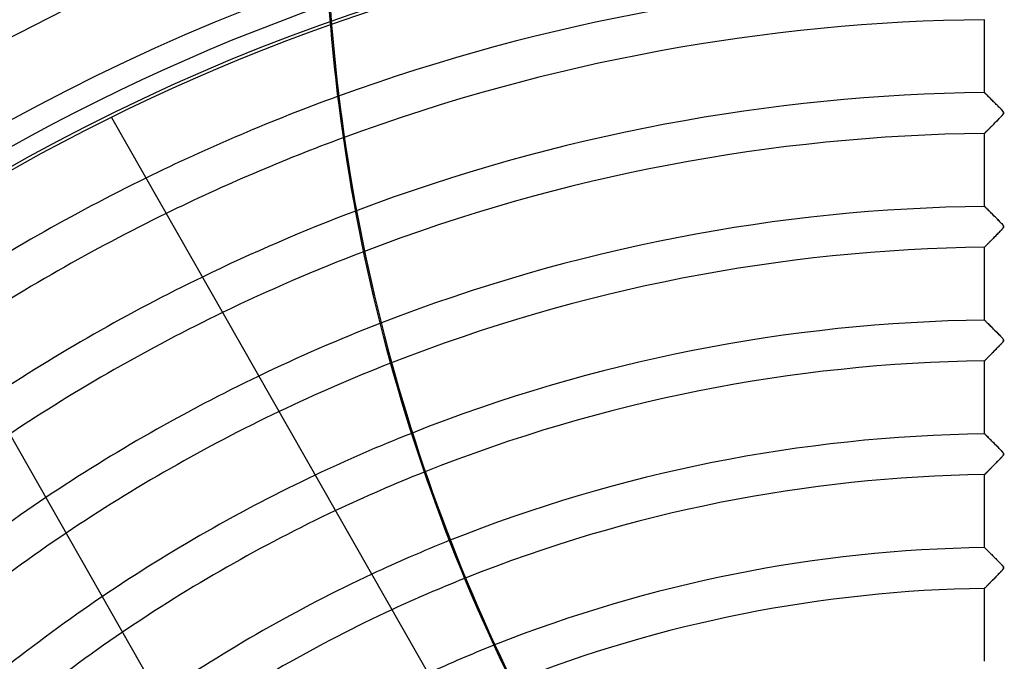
# Model space of a CAD drawing. Header units: millimetres. Extents: x -635 to 635, y -635 to 635.
# Tile 25 of 53: x -241 to 0, y 311 to 468. Entities that reach past the tile are written whole.
import ezdxf

# ---------------------------------------------------------------- set-up
doc = ezdxf.new("R2010")
doc.units = ezdxf.units.MM
doc.layers.add('HIDDEN', color=7, linetype='Continuous')
doc.layers.add('THICK', color=7, linetype='Continuous')

msp = doc.modelspace()

# ---------------------------------------------------------------- linework, layer by layer
at = {"layer": 'HIDDEN'}
for p, q in [((-5, 450.16), (-5, 468.01)), ((-5, 450.16), (-4.99, 450.15)), ((-4.99, 450.15), (-5, 450.16)), ((-4.99, 450.15), (-4.94, 450.11)), ((-4.95, 450.12), (-4.99, 450.15)), ((-4.9, 450.06), (-4.95, 450.12)), ((-4.94, 450.11), (-4.87, 450.04)), ((-4.82, 449.98), (-4.9, 450.06)), ((-4.87, 450.04), (-4.78, 449.94)), ((-4.72, 449.89), (-4.82, 449.98)), ((-4.78, 449.94), (-4.65, 449.82)), ((-4.61, 449.77), (-4.72, 449.89)), ((-4.65, 449.82), (-4.51, 449.68)), ((-4.48, 449.65), (-4.61, 449.77)), ((-4.51, 449.68), (-4.34, 449.51)), ((-4.34, 449.51), (-4.48, 449.65)), ((-4.34, 449.51), (-4.16, 449.33)), ((-4.19, 449.35), (-4.34, 449.51)), ((-4.02, 449.19), (-4.19, 449.35)), ((-4.16, 449.33), (-3.96, 449.13)), ((-3.85, 449.02), (-4.02, 449.19)), ((-3.96, 449.13), (-3.74, 448.91)), ((-3.66, 448.83), (-3.85, 449.02)), ((-3.74, 448.91), (-3.51, 448.68)), ((-3.47, 448.64), (-3.66, 448.83)), ((-3.51, 448.68), (-3.27, 448.44)), ((-3.26, 448.43), (-3.47, 448.64)), ((-3.27, 448.44), (-3.02, 448.19)), ((-3.05, 448.22), (-3.26, 448.43)), ((-2.82, 448), (-3.05, 448.22)), ((-3.02, 448.19), (-2.76, 447.93)), ((-2.59, 447.76), (-2.82, 448)), ((-2.76, 447.93), (-2.5, 447.67)), ((-2.35, 447.52), (-2.59, 447.76)), ((-2.5, 447.67), (-2.23, 447.4)), ((-2.12, 447.29), (-2.35, 447.52)), ((-2.23, 447.4), (-1.97, 447.14)), ((-1.89, 447.06), (-2.12, 447.29)), ((-1.97, 447.14), (-1.7, 446.87)), ((-1.67, 446.84), (-1.89, 447.06)), ((-1.7, 446.87), (-1.44, 446.6)), ((-1.47, 446.63), (-1.67, 446.84)), ((-1.28, 446.44), (-1.47, 446.63)), ((-1.44, 446.6), (-1.18, 446.34)), ((-1.11, 446.26), (-1.28, 446.44)), ((-1.18, 446.34), (-0.94, 446.09)), ((-0.95, 446.1), (-1.11, 446.26)), ((-0.81, 445.95), (-0.95, 446.1)), ((-0.94, 446.09), (-0.74, 445.86)), ((-218.74, 444.04), (-218.74, 444.04)), ((-1.66, 443.57), (-1.83, 443.39)), ((-1.77, 443.45), (-1.59, 443.63)), ((-1.5, 443.73), (-1.66, 443.57)), ((-1.59, 443.63), (-1.42, 443.82)), ((-1.34, 443.89), (-1.5, 443.73)), ((-1.42, 443.82), (-1.24, 444)), ((-1.2, 444.04), (-1.34, 443.89)), ((-1.24, 444), (-1.08, 444.17)), ((-1.06, 444.19), (-1.2, 444.04)), ((-1.08, 444.17), (-0.93, 444.33)), ((-0.94, 444.32), (-1.06, 444.19)), ((-0.82, 444.44), (-0.94, 444.32)), ((-0.93, 444.33), (-0.79, 444.48)), ((-0.72, 444.55), (-0.82, 444.44)), ((-0.69, 445.81), (-0.81, 445.95)), ((-0.79, 444.48), (-0.67, 444.61)), ((-0.74, 445.86), (-0.57, 445.67)), ((-0.64, 444.65), (-0.72, 444.55)), ((-0.58, 445.68), (-0.69, 445.81)), ((-0.67, 444.61), (-0.56, 444.74)), ((-0.56, 444.74), (-0.64, 444.65)), ((-0.48, 445.57), (-0.58, 445.68)), ((-0.57, 445.67), (-0.45, 445.52)), ((-0.56, 444.74), (-0.47, 444.85)), ((-0.48, 444.83), (-0.56, 444.74)), ((-0.41, 445.46), (-0.48, 445.57)), ((-0.42, 444.92), (-0.48, 444.83)), ((-0.47, 444.85), (-0.41, 444.94)), ((-0.45, 445.52), (-0.38, 445.42)), ((-0.37, 445), (-0.42, 444.92)), ((-0.36, 445.38), (-0.41, 445.46)), ((-0.41, 444.94), (-0.36, 445.02)), ((-0.38, 445.42), (-0.35, 445.34)), ((-0.34, 445.08), (-0.37, 445)), ((-0.33, 445.3), (-0.36, 445.38)), ((-0.36, 445.02), (-0.33, 445.09)), ((-0.35, 445.34), (-0.32, 445.27)), ((-0.32, 445.14), (-0.34, 445.08)), ((-0.32, 445.23), (-0.33, 445.3)), ((-0.33, 445.09), (-0.32, 445.16)), ((-0.32, 445.27), (-0.32, 445.21)), ((-0.32, 445.16), (-0.32, 445.23)), ((-0.32, 445.21), (-0.32, 445.14)), ((-4.06, 441.13), (-4.18, 441.01)), ((-4.13, 441.07), (-4, 441.19)), ((-3.93, 441.26), (-4.06, 441.13)), ((-4, 441.19), (-3.87, 441.33)), ((-3.8, 441.4), (-3.93, 441.26)), ((-3.87, 441.33), (-3.73, 441.47)), ((-3.66, 441.54), (-3.8, 441.4)), ((-3.73, 441.47), (-3.59, 441.61)), ((-3.52, 441.68), (-3.66, 441.54)), ((-3.59, 441.61), (-3.44, 441.76)), ((-3.37, 441.83), (-3.52, 441.68)), ((-3.44, 441.76), (-3.29, 441.92)), ((-3.21, 441.99), (-3.37, 441.83)), ((-3.29, 441.92), (-3.13, 442.07)), ((-3.05, 442.15), (-3.21, 441.99)), ((-3.13, 442.07), (-2.97, 442.24)), ((-2.89, 442.32), (-3.05, 442.15)), ((-2.97, 442.24), (-2.81, 442.4)), ((-2.72, 442.49), (-2.89, 442.32)), ((-2.81, 442.4), (-2.64, 442.57)), ((-2.55, 442.67), (-2.72, 442.49)), ((-2.64, 442.57), (-2.47, 442.74)), ((-2.37, 442.85), (-2.55, 442.67)), ((-2.47, 442.74), (-2.3, 442.91)), ((-2.19, 443.03), (-2.37, 442.85)), ((-2.3, 442.91), (-2.13, 443.09)), ((-2.01, 443.21), (-2.19, 443.03)), ((-2.13, 443.09), (-1.95, 443.27)), ((-1.83, 443.39), (-2.01, 443.21)), ((-1.95, 443.27), (-1.77, 443.45)), ((-4.99, 440.19), (-5, 440.18)), ((-5, 440.18), (-4.99, 440.19)), ((-5, 422.34), (-5, 440.18)), ((-4.97, 440.21), (-4.99, 440.19)), ((-4.99, 440.19), (-4.98, 440.2)), ((-4.98, 440.2), (-4.95, 440.23)), ((-4.94, 440.24), (-4.97, 440.21)), ((-4.95, 440.23), (-4.91, 440.27)), ((-4.9, 440.29), (-4.94, 440.24)), ((-4.91, 440.27), (-4.86, 440.32)), ((-4.84, 440.34), (-4.9, 440.29)), ((-4.86, 440.32), (-4.8, 440.38)), ((-4.77, 440.41), (-4.84, 440.34)), ((-4.8, 440.38), (-4.73, 440.45)), ((-4.7, 440.49), (-4.77, 440.41)), ((-4.73, 440.45), (-4.65, 440.54)), ((-4.61, 440.58), (-4.7, 440.49)), ((-4.65, 440.54), (-4.56, 440.63)), ((-4.51, 440.67), (-4.61, 440.58)), ((-4.56, 440.63), (-4.46, 440.72)), ((-4.41, 440.78), (-4.51, 440.67)), ((-4.46, 440.72), (-4.36, 440.83)), ((-4.3, 440.89), (-4.41, 440.78)), ((-4.36, 440.83), (-4.25, 440.95)), ((-4.18, 441.01), (-4.3, 440.89)), ((-4.25, 440.95), (-4.13, 441.07)), ((-5, 422.34), (-4.99, 422.32)), ((-4.99, 422.33), (-5, 422.34)), ((-4.96, 422.3), (-4.99, 422.33)), ((-4.99, 422.32), (-4.95, 422.29)), ((-4.92, 422.26), (-4.96, 422.3)), ((-4.95, 422.29), (-4.89, 422.23)), ((-4.86, 422.2), (-4.92, 422.26)), ((-4.89, 422.23), (-4.81, 422.15)), ((-4.78, 422.12), (-4.86, 422.2)), ((-4.81, 422.15), (-4.71, 422.05)), ((-4.69, 422.03), (-4.78, 422.12)), ((-4.71, 422.05), (-4.58, 421.92)), ((-4.59, 421.93), (-4.69, 422.03)), ((-4.48, 421.82), (-4.59, 421.93)), ((-4.58, 421.92), (-4.44, 421.78)), ((-4.35, 421.69), (-4.48, 421.82)), ((-4.44, 421.78), (-4.27, 421.62)), ((-4.21, 421.56), (-4.35, 421.69)), ((-4.27, 421.62), (-4.1, 421.44)), ((-4.06, 421.41), (-4.21, 421.56)), ((-4.1, 421.44), (-3.9, 421.25)), ((-3.9, 421.25), (-4.06, 421.41)), ((-3.9, 421.25), (-3.69, 421.04)), ((-3.73, 421.08), (-3.9, 421.25)), ((-3.55, 420.9), (-3.73, 421.08)), ((-3.69, 421.04), (-3.47, 420.82)), ((-3.37, 420.71), (-3.55, 420.9)), ((-3.47, 420.82), (-3.24, 420.59)), ((-3.17, 420.52), (-3.37, 420.71)), ((-3.24, 420.59), (-3.01, 420.35)), ((-2.97, 420.32), (-3.17, 420.52)), ((-3.01, 420.35), (-2.76, 420.11)), ((-2.76, 420.11), (-2.97, 420.32)), ((-2.76, 420.11), (-2.51, 419.86)), ((-2.54, 419.89), (-2.76, 420.11)), ((-2.32, 419.67), (-2.54, 419.89)), ((-2.51, 419.86), (-2.26, 419.6)), ((-2.09, 419.44), (-2.32, 419.67)), ((-2.26, 419.6), (-2, 419.35)), ((-1.86, 419.21), (-2.09, 419.44)), ((-2, 419.35), (-1.75, 419.09)), ((-1.64, 418.99), (-1.86, 419.21)), ((-1.75, 419.09), (-1.5, 418.83)), ((-1.44, 418.77), (-1.64, 418.99)), ((-1.5, 418.83), (-1.25, 418.58)), ((-1.24, 418.58), (-1.44, 418.77)), ((-1.25, 418.58), (-1.01, 418.33)), ((-1.07, 418.39), (-1.24, 418.58)), ((-0.91, 418.22), (-1.07, 418.39)), ((-1.01, 418.33), (-0.8, 418.11)), ((-0.77, 418.07), (-0.91, 418.22)), ((-0.8, 418.11), (-0.62, 417.91)), ((-0.65, 417.94), (-0.77, 418.07)), ((-0.55, 417.83), (-0.65, 417.94)), ((-0.62, 417.91), (-0.49, 417.75)), ((-0.47, 417.73), (-0.55, 417.83)), ((-0.45, 417.06), (-0.52, 416.97)), ((-0.49, 417.75), (-0.41, 417.63)), ((-0.49, 417), (-0.42, 417.09)), ((-0.41, 417.64), (-0.47, 417.73)), ((-0.39, 417.14), (-0.45, 417.06)), ((-0.42, 417.09), (-0.37, 417.17)), ((-0.37, 417.56), (-0.41, 417.64)), ((-0.41, 417.63), (-0.36, 417.55)), ((-0.35, 417.22), (-0.39, 417.14)), ((-0.34, 417.49), (-0.37, 417.56)), ((-0.37, 417.17), (-0.34, 417.24)), ((-0.36, 417.55), (-0.33, 417.48)), ((-0.33, 417.29), (-0.35, 417.22)), ((-0.32, 417.43), (-0.34, 417.49)), ((-0.34, 417.24), (-0.32, 417.3)), ((-0.33, 417.48), (-0.32, 417.41)), ((-0.32, 417.35), (-0.33, 417.29)), ((-0.32, 417.37), (-0.32, 417.43)), ((-0.32, 417.41), (-0.32, 417.35)), ((-0.32, 417.3), (-0.32, 417.37)), ((-2.9, 414.49), (-2.72, 414.67)), ((-2.69, 414.69), (-2.87, 414.51)), ((-2.72, 414.67), (-2.53, 414.86)), ((-2.51, 414.87), (-2.69, 414.69)), ((-2.53, 414.86), (-2.34, 415.05)), ((-2.33, 415.06), (-2.51, 414.87)), ((-2.34, 415.05), (-2.15, 415.24)), ((-2.14, 415.25), (-2.33, 415.06)), ((-2.15, 415.24), (-1.96, 415.44)), ((-1.96, 415.44), (-2.14, 415.25)), ((-1.96, 415.44), (-1.76, 415.64)), ((-1.78, 415.62), (-1.96, 415.44)), ((-1.6, 415.8), (-1.78, 415.62)), ((-1.76, 415.64), (-1.56, 415.84)), ((-1.44, 415.97), (-1.6, 415.8)), ((-1.56, 415.84), (-1.36, 416.04)), ((-1.28, 416.13), (-1.44, 415.97)), ((-1.36, 416.04), (-1.18, 416.24)), ((-1.14, 416.28), (-1.28, 416.13)), ((-1.18, 416.24), (-1, 416.42)), ((-1, 416.42), (-1.14, 416.28)), ((-1, 416.42), (-0.84, 416.59)), ((-0.88, 416.55), (-1, 416.42)), ((-0.77, 416.67), (-0.88, 416.55)), ((-0.84, 416.59), (-0.7, 416.75)), ((-0.68, 416.77), (-0.77, 416.67)), ((-0.7, 416.75), (-0.59, 416.88)), ((-0.59, 416.87), (-0.68, 416.77)), ((-0.59, 416.88), (-0.49, 417)), ((-0.52, 416.97), (-0.59, 416.87)), ((-4.99, 412.36), (-5, 412.35)), ((-5, 412.35), (-4.99, 412.36)), ((-5, 394.51), (-5, 412.35)), ((-4.97, 412.39), (-4.99, 412.36)), ((-4.99, 412.36), (-4.98, 412.38)), ((-4.98, 412.38), (-4.94, 412.41)), ((-4.93, 412.42), (-4.97, 412.39)), ((-4.94, 412.41), (-4.9, 412.45)), ((-4.88, 412.48), (-4.93, 412.42)), ((-4.9, 412.45), (-4.85, 412.51)), ((-4.82, 412.54), (-4.88, 412.48)), ((-4.85, 412.51), (-4.78, 412.58)), ((-4.74, 412.62), (-4.82, 412.54)), ((-4.78, 412.58), (-4.7, 412.66)), ((-4.65, 412.71), (-4.74, 412.62)), ((-4.7, 412.66), (-4.61, 412.75)), ((-4.56, 412.8), (-4.65, 412.71)), ((-4.61, 412.75), (-4.51, 412.85)), ((-4.45, 412.91), (-4.56, 412.8)), ((-4.51, 412.85), (-4.4, 412.96)), ((-4.34, 413.03), (-4.45, 412.91)), ((-4.4, 412.96), (-4.28, 413.08)), ((-4.22, 413.15), (-4.34, 413.03)), ((-4.28, 413.08), (-4.16, 413.21)), ((-4.09, 413.28), (-4.22, 413.15)), ((-4.16, 413.21), (-4.02, 413.35)), ((-3.96, 413.41), (-4.09, 413.28)), ((-4.02, 413.35), (-3.88, 413.49)), ((-3.82, 413.55), (-3.96, 413.41)), ((-3.88, 413.49), (-3.73, 413.64)), ((-3.67, 413.7), (-3.82, 413.55)), ((-3.73, 413.64), (-3.57, 413.8)), ((-3.52, 413.85), (-3.67, 413.7)), ((-3.57, 413.8), (-3.41, 413.96)), ((-3.37, 414.01), (-3.52, 413.85)), ((-3.41, 413.96), (-3.24, 414.13)), ((-3.21, 414.17), (-3.37, 414.01)), ((-3.24, 414.13), (-3.07, 414.31)), ((-3.04, 414.34), (-3.21, 414.17)), ((-3.07, 414.31), (-2.9, 414.49)), ((-2.87, 414.51), (-3.04, 414.34)), ((-5, 394.51), (-4.99, 394.49)), ((-4.99, 394.5), (-5, 394.51)), ((-4.95, 394.46), (-4.99, 394.5)), ((-4.99, 394.49), (-4.94, 394.45)), ((-4.9, 394.41), (-4.95, 394.46)), ((-4.94, 394.45), (-4.87, 394.38)), ((-4.82, 394.33), (-4.9, 394.41)), ((-4.87, 394.38), (-4.77, 394.28)), ((-4.72, 394.23), (-4.82, 394.33)), ((-4.77, 394.28), (-4.65, 394.16)), ((-4.61, 394.12), (-4.72, 394.23)), ((-4.65, 394.16), (-4.5, 394.02)), ((-4.48, 393.99), (-4.61, 394.12)), ((-4.5, 394.02), (-4.34, 393.85)), ((-4.33, 393.85), (-4.48, 393.99)), ((-4.34, 393.85), (-4.15, 393.67)), ((-4.18, 393.69), (-4.33, 393.85)), ((-4.01, 393.53), (-4.18, 393.69)), ((-4.15, 393.67), (-3.95, 393.47)), ((-3.83, 393.35), (-4.01, 393.53)), ((-3.95, 393.47), (-3.74, 393.26)), ((-3.64, 393.16), (-3.83, 393.35)), ((-3.74, 393.26), (-3.51, 393.03)), ((-3.44, 392.96), (-3.64, 393.16)), ((-3.51, 393.03), (-3.27, 392.79)), ((-3.23, 392.75), (-3.44, 392.96)), ((-3.27, 392.79), (-3.03, 392.55)), ((-3, 392.53), (-3.23, 392.75)), ((-3.03, 392.55), (-2.77, 392.3)), ((-2.77, 392.29), (-3, 392.53)), ((-2.77, 392.3), (-2.52, 392.04)), ((-2.53, 392.05), (-2.77, 392.29)), ((-2.28, 391.81), (-2.53, 392.05)), ((-2.52, 392.04), (-2.26, 391.78)), ((-2.04, 391.56), (-2.28, 391.81)), ((-2.26, 391.78), (-2, 391.52)), ((-1.81, 391.33), (-2.04, 391.56)), ((-2, 391.52), (-1.75, 391.26)), ((-1.59, 391.11), (-1.81, 391.33)), ((-1.75, 391.26), (-1.49, 391.01)), ((-1.39, 390.9), (-1.59, 391.11)), ((-1.49, 391.01), (-1.25, 390.75)), ((-1.2, 390.71), (-1.39, 390.9)), ((-1.25, 390.75), (-1.01, 390.51)), ((-1.04, 390.54), (-1.2, 390.71)), ((-0.89, 390.38), (-1.04, 390.54)), ((-1.64, 387.94), (-1.47, 388.11)), ((-1.37, 388.21), (-1.53, 388.05)), ((-1.47, 388.11), (-1.31, 388.28)), ((-1.22, 388.37), (-1.37, 388.21)), ((-1.31, 388.28), (-1.15, 388.45)), ((-1.08, 388.52), (-1.22, 388.37)), ((-1.15, 388.45), (-0.99, 388.62)), ((-0.95, 388.65), (-1.08, 388.52)), ((-1.01, 390.51), (-0.8, 390.28)), ((-0.99, 388.62), (-0.83, 388.79)), ((-0.83, 388.78), (-0.95, 388.65)), ((-0.76, 390.24), (-0.89, 390.38)), ((-0.83, 388.79), (-0.68, 388.95)), ((-0.73, 388.89), (-0.83, 388.78)), ((-0.8, 390.28), (-0.63, 390.09)), ((-0.64, 390.11), (-0.76, 390.24)), ((-0.64, 388.99), (-0.73, 388.89)), ((-0.68, 388.95), (-0.55, 389.1)), ((-0.54, 389.99), (-0.64, 390.11)), ((-0.56, 389.09), (-0.64, 388.99)), ((-0.63, 390.09), (-0.49, 389.93)), ((-0.48, 389.18), (-0.56, 389.09)), ((-0.55, 389.1), (-0.45, 389.23)), ((-0.46, 389.88), (-0.54, 389.99)), ((-0.49, 389.93), (-0.41, 389.81)), ((-0.42, 389.27), (-0.48, 389.18)), ((-0.39, 389.78), (-0.46, 389.88)), ((-0.45, 389.23), (-0.38, 389.34)), ((-0.37, 389.36), (-0.42, 389.27)), ((-0.41, 389.81), (-0.36, 389.72)), ((-0.35, 389.69), (-0.39, 389.78)), ((-0.38, 389.34), (-0.34, 389.43)), ((-0.34, 389.43), (-0.37, 389.36)), ((-0.36, 389.72), (-0.33, 389.64)), ((-0.32, 389.6), (-0.35, 389.69)), ((-0.34, 389.43), (-0.32, 389.52)), ((-0.32, 389.5), (-0.34, 389.43)), ((-0.33, 389.64), (-0.32, 389.57)), ((-0.32, 389.52), (-0.32, 389.6)), ((-0.32, 389.57), (-0.32, 389.5)), ((-3.83, 385.71), (-3.97, 385.58)), ((-3.87, 385.68), (-3.74, 385.81)), ((-3.7, 385.85), (-3.83, 385.71)), ((-3.74, 385.81), (-3.61, 385.94)), ((-3.56, 385.99), (-3.7, 385.85)), ((-3.61, 385.94), (-3.47, 386.08)), ((-3.41, 386.14), (-3.56, 385.99)), ((-3.47, 386.08), (-3.33, 386.22)), ((-3.25, 386.3), (-3.41, 386.14)), ((-3.33, 386.22), (-3.19, 386.36)), ((-3.1, 386.46), (-3.25, 386.3)), ((-3.19, 386.36), (-3.05, 386.51)), ((-2.93, 386.62), (-3.1, 386.46)), ((-3.05, 386.51), (-2.9, 386.66)), ((-2.77, 386.79), (-2.93, 386.62)), ((-2.9, 386.66), (-2.75, 386.81)), ((-2.59, 386.97), (-2.77, 386.79)), ((-2.75, 386.81), (-2.59, 386.97)), ((-2.42, 387.15), (-2.59, 386.97)), ((-2.59, 386.97), (-2.44, 387.12)), ((-2.44, 387.12), (-2.28, 387.28)), ((-2.24, 387.33), (-2.42, 387.15)), ((-2.28, 387.28), (-2.12, 387.45)), ((-2.05, 387.52), (-2.24, 387.33)), ((-2.12, 387.45), (-1.96, 387.61)), ((-1.87, 387.7), (-2.05, 387.52)), ((-1.96, 387.61), (-1.8, 387.77)), ((-1.7, 387.88), (-1.87, 387.7)), ((-1.8, 387.77), (-1.64, 387.94)), ((-1.53, 388.05), (-1.7, 387.88)), ((-4.99, 384.53), (-5, 384.53)), ((-5, 366.68), (-5, 384.53)), ((-5, 384.53), (-4.99, 384.53)), ((-4.97, 384.55), (-4.99, 384.53)), ((-4.99, 384.53), (-4.98, 384.55)), ((-4.98, 384.55), (-4.95, 384.57)), ((-4.94, 384.58), (-4.97, 384.55)), ((-4.95, 384.57), (-4.92, 384.61)), ((-4.9, 384.63), (-4.94, 384.58)), ((-4.92, 384.61), (-4.88, 384.65)), ((-4.85, 384.68), (-4.9, 384.63)), ((-4.88, 384.65), (-4.82, 384.71)), ((-4.78, 384.75), (-4.85, 384.68)), ((-4.82, 384.71), (-4.76, 384.77)), ((-4.71, 384.82), (-4.78, 384.75)), ((-4.76, 384.77), (-4.69, 384.85)), ((-4.63, 384.91), (-4.71, 384.82)), ((-4.69, 384.85), (-4.61, 384.93)), ((-4.53, 385), (-4.63, 384.91)), ((-4.61, 384.93), (-4.52, 385.01)), ((-4.43, 385.1), (-4.53, 385)), ((-4.52, 385.01), (-4.43, 385.11)), ((-4.32, 385.21), (-4.43, 385.1)), ((-4.43, 385.11), (-4.33, 385.21)), ((-4.33, 385.21), (-4.22, 385.32)), ((-4.21, 385.33), (-4.32, 385.21)), ((-4.22, 385.32), (-4.11, 385.43)), ((-4.09, 385.45), (-4.21, 385.33)), ((-4.11, 385.43), (-3.99, 385.55)), ((-3.97, 385.58), (-4.09, 385.45)), ((-3.99, 385.55), (-3.87, 385.68)), ((-5, 366.68), (-4.98, 366.67)), ((-4.99, 366.67), (-5, 366.68)), ((-4.94, 366.63), (-4.99, 366.67)), ((-4.98, 366.67), (-4.94, 366.62)), ((-4.88, 366.56), (-4.94, 366.63)), ((-4.94, 366.62), (-4.86, 366.55)), ((-4.79, 366.47), (-4.88, 366.56)), ((-4.86, 366.55), (-4.76, 366.44)), ((-4.67, 366.36), (-4.79, 366.47)), ((-4.76, 366.44), (-4.63, 366.32)), ((-4.54, 366.22), (-4.67, 366.36)), ((-4.63, 366.32), (-4.48, 366.17)), ((-4.39, 366.07), (-4.54, 366.22)), ((-4.48, 366.17), (-4.31, 365.99)), ((-4.22, 365.91), (-4.39, 366.07)), ((-4.31, 365.99), (-4.12, 365.81)), ((-4.04, 365.73), (-4.22, 365.91)), ((-4.12, 365.81), (-3.91, 365.6)), ((-3.84, 365.53), (-4.04, 365.73)), ((-3.91, 365.6), (-3.69, 365.38)), ((-3.63, 365.33), (-3.84, 365.53)), ((-3.69, 365.38), (-3.45, 365.15)), ((-3.41, 365.11), (-3.63, 365.33)), ((-3.45, 365.15), (-3.21, 364.91)), ((-3.18, 364.87), (-3.41, 365.11)), ((-3.21, 364.91), (-2.96, 364.65)), ((-2.93, 364.63), (-3.18, 364.87)), ((-2.96, 364.65), (-2.7, 364.4)), ((-2.67, 364.37), (-2.93, 364.63)), ((-2.7, 364.4), (-2.44, 364.14)), ((-2.4, 364.1), (-2.67, 364.37)), ((-2.44, 364.14), (-2.18, 363.88)), ((-2.13, 363.82), (-2.4, 364.1)), ((-2.18, 363.88), (-1.92, 363.61)), ((-1.87, 363.56), (-2.13, 363.82)), ((-1.92, 363.61), (-1.66, 363.35)), ((-1.62, 363.31), (-1.87, 363.56)), ((-1.66, 363.35), (-1.41, 363.1)), ((-1.39, 363.07), (-1.62, 363.31)), ((-1.41, 363.1), (-1.17, 362.84)), ((-1.18, 362.86), (-1.39, 363.07)), ((-0.99, 362.66), (-1.18, 362.86)), ((-1.17, 362.84), (-0.94, 362.61)), ((-0.82, 362.48), (-0.99, 362.66)), ((-0.94, 362.61), (-0.74, 362.39)), ((-0.67, 362.32), (-0.82, 362.48)), ((-0.74, 362.39), (-0.57, 362.2)), ((-0.55, 362.17), (-0.67, 362.32)), ((-0.57, 362.2), (-0.46, 362.06)), ((-0.45, 362.04), (-0.55, 362.17)), ((-0.46, 362.06), (-0.39, 361.95)), ((-0.38, 361.93), (-0.45, 362.04)), ((-0.39, 361.95), (-0.35, 361.87)), ((-0.39, 361.49), (-0.34, 361.59)), ((-0.34, 361.84), (-0.38, 361.93)), ((-0.35, 361.87), (-0.32, 361.79)), ((-0.32, 361.65), (-0.35, 361.58)), ((-0.32, 361.75), (-0.34, 361.84)), ((-0.34, 361.59), (-0.32, 361.67)), ((-0.32, 361.79), (-0.32, 361.72)), ((-0.32, 361.67), (-0.32, 361.75)), ((-0.32, 361.72), (-0.32, 361.65)), ((-2.49, 359.25), (-2.66, 359.08)), ((-2.66, 359.08), (-2.5, 359.24)), ((-2.5, 359.24), (-2.34, 359.4)), ((-2.31, 359.43), (-2.49, 359.25)), ((-2.34, 359.4), (-2.18, 359.56)), ((-2.13, 359.62), (-2.31, 359.43)), ((-2.18, 359.56), (-2.02, 359.73)), ((-1.95, 359.8), (-2.13, 359.62)), ((-2.02, 359.73), (-1.85, 359.9)), ((-1.77, 359.98), (-1.95, 359.8)), ((-1.85, 359.9), (-1.69, 360.06)), ((-1.6, 360.15), (-1.77, 359.98)), ((-1.69, 360.06), (-1.52, 360.23)), ((-1.44, 360.32), (-1.6, 360.15)), ((-1.52, 360.23), (-1.36, 360.4)), ((-1.28, 360.48), (-1.44, 360.32)), ((-1.36, 360.4), (-1.19, 360.58)), ((-1.14, 360.63), (-1.28, 360.48)), ((-1.19, 360.58), (-1.03, 360.75)), ((-1.01, 360.77), (-1.14, 360.63)), ((-1.03, 360.75), (-0.86, 360.92)), ((-0.88, 360.9), (-1.01, 360.77)), ((-0.77, 361.02), (-0.88, 360.9)), ((-0.86, 360.92), (-0.71, 361.09)), ((-0.68, 361.12), (-0.77, 361.02)), ((-0.71, 361.09), (-0.58, 361.24)), ((-0.59, 361.22), (-0.68, 361.12)), ((-0.51, 361.32), (-0.59, 361.22)), ((-0.58, 361.24), (-0.47, 361.37)), ((-0.44, 361.41), (-0.51, 361.32)), ((-0.47, 361.37), (-0.39, 361.49)), ((-0.39, 361.5), (-0.44, 361.41)), ((-0.35, 361.58), (-0.39, 361.5)), ((-4.91, 356.8), (-4.95, 356.75)), ((-4.95, 356.75), (-4.91, 356.79)), ((-4.85, 356.85), (-4.91, 356.8)), ((-4.91, 356.79), (-4.87, 356.83)), ((-4.87, 356.83), (-4.81, 356.89)), ((-4.79, 356.91), (-4.85, 356.85)), ((-4.81, 356.89), (-4.74, 356.96)), ((-4.72, 356.98), (-4.79, 356.91)), ((-4.74, 356.96), (-4.67, 357.04)), ((-4.64, 357.07), (-4.72, 356.98)), ((-4.67, 357.04), (-4.59, 357.12)), ((-4.55, 357.16), (-4.64, 357.07)), ((-4.59, 357.12), (-4.49, 357.21)), ((-4.45, 357.26), (-4.55, 357.16)), ((-4.49, 357.21), (-4.4, 357.31)), ((-4.35, 357.36), (-4.45, 357.26)), ((-4.4, 357.31), (-4.29, 357.42)), ((-4.24, 357.47), (-4.35, 357.36)), ((-4.29, 357.42), (-4.18, 357.53)), ((-4.12, 357.59), (-4.24, 357.47)), ((-4.18, 357.53), (-4.06, 357.65)), ((-4, 357.72), (-4.12, 357.59)), ((-4.06, 357.65), (-3.94, 357.78)), ((-3.87, 357.85), (-4, 357.72)), ((-3.94, 357.78), (-3.81, 357.91)), ((-3.74, 357.98), (-3.87, 357.85)), ((-3.81, 357.91), (-3.68, 358.04)), ((-3.6, 358.12), (-3.74, 357.98)), ((-3.68, 358.04), (-3.54, 358.18)), ((-3.45, 358.27), (-3.6, 358.12)), ((-3.54, 358.18), (-3.4, 358.32)), ((-3.31, 358.42), (-3.45, 358.27)), ((-3.4, 358.32), (-3.26, 358.46)), ((-3.15, 358.58), (-3.31, 358.42)), ((-3.26, 358.46), (-3.11, 358.61)), ((-2.99, 358.74), (-3.15, 358.58)), ((-3.11, 358.61), (-2.96, 358.77)), ((-2.83, 358.9), (-2.99, 358.74)), ((-2.96, 358.77), (-2.81, 358.92)), ((-2.66, 359.08), (-2.83, 358.9)), ((-2.81, 358.92), (-2.66, 359.08)), ((-4.99, 356.71), (-5, 356.7)), ((-5, 356.7), (-4.99, 356.71)), ((-5, 338.85), (-5, 356.7)), ((-4.98, 356.72), (-4.99, 356.71)), ((-4.99, 356.71), (-4.98, 356.72)), ((-4.95, 356.75), (-4.98, 356.72)), ((-4.98, 356.72), (-4.95, 356.75)), ((-5, 338.85), (-4.99, 338.84)), ((-4.99, 338.84), (-5, 338.85)), ((-4.99, 338.84), (-4.96, 338.81)), ((-4.96, 338.81), (-4.99, 338.84)), ((-4.96, 338.81), (-4.91, 338.77)), ((-4.91, 338.77), (-4.96, 338.81)), ((-4.91, 338.77), (-4.84, 338.7)), ((-4.85, 338.7), (-4.91, 338.77)), ((-4.76, 338.62), (-4.85, 338.7)), ((-4.84, 338.7), (-4.76, 338.62)), ((-4.76, 338.62), (-4.66, 338.52)), ((-4.66, 338.52), (-4.76, 338.62)), ((-4.66, 338.52), (-4.55, 338.4)), ((-4.55, 338.41), (-4.66, 338.52)), ((-4.42, 338.28), (-4.55, 338.41)), ((-4.55, 338.4), (-4.42, 338.28)), ((-4.42, 338.28), (-4.28, 338.14)), ((-4.28, 338.14), (-4.42, 338.28)), ((-4.28, 338.14), (-4.13, 337.99)), ((-4.12, 337.98), (-4.28, 338.14)), ((-4.13, 337.99), (-3.97, 337.83)), ((-3.95, 337.82), (-4.12, 337.98)), ((-3.97, 337.83), (-3.8, 337.67)), ((-3.77, 337.64), (-3.95, 337.82)), ((-3.8, 337.67), (-3.62, 337.49)), ((-3.58, 337.45), (-3.77, 337.64)), ((-3.62, 337.49), (-3.44, 337.31)), ((-3.37, 337.24), (-3.58, 337.45)), ((-3.44, 337.31), (-3.25, 337.12)), ((-3.16, 337.02), (-3.37, 337.24)), ((-3.25, 337.12), (-3.06, 336.93)), ((-2.93, 336.8), (-3.16, 337.02)), ((-3.06, 336.93), (-2.86, 336.73)), ((-2.7, 336.57), (-2.93, 336.8)), ((-2.86, 336.73), (-2.67, 336.54)), ((-2.47, 336.34), (-2.7, 336.57)), ((-2.67, 336.54), (-2.47, 336.34)), ((-2.47, 336.34), (-2.27, 336.14)), ((-2.24, 336.11), (-2.47, 336.34)), ((-2.27, 336.14), (-2.07, 335.94)), ((-2.02, 335.89), (-2.24, 336.11)), ((-2.07, 335.94), (-1.87, 335.74)), ((-1.81, 335.68), (-2.02, 335.89)), ((-1.87, 335.74), (-1.68, 335.54)), ((-1.6, 335.47), (-1.81, 335.68)), ((-1.68, 335.54), (-1.49, 335.35)), ((-1.41, 335.27), (-1.6, 335.47)), ((-1.49, 335.35), (-1.3, 335.16)), ((-1.23, 335.09), (-1.41, 335.27)), ((-1.3, 335.16), (-1.12, 334.97)), ((-1.07, 334.92), (-1.23, 335.09)), ((-1.2, 332.74), (-1.36, 332.57)), ((-1.36, 332.57), (-1.2, 332.74)), ((-1.2, 332.74), (-1.03, 332.92)), ((-1.05, 332.89), (-1.2, 332.74)), ((-1.12, 334.97), (-0.95, 334.79)), ((-0.92, 334.76), (-1.07, 334.92)), ((-0.92, 333.04), (-1.05, 332.89)), ((-1.03, 332.92), (-0.87, 333.09)), ((-0.95, 334.79), (-0.79, 334.63)), ((-0.78, 334.62), (-0.92, 334.76)), ((-0.79, 333.17), (-0.92, 333.04)), ((-0.87, 333.09), (-0.72, 333.25)), ((-0.79, 334.63), (-0.66, 334.48)), ((-0.69, 333.29), (-0.79, 333.17)), ((-0.66, 334.48), (-0.78, 334.62)), ((-0.72, 333.25), (-0.59, 333.4)), ((-0.59, 333.4), (-0.69, 333.29)), ((-0.66, 334.48), (-0.55, 334.35)), ((-0.55, 334.35), (-0.66, 334.48)), ((-0.59, 333.4), (-0.49, 333.53)), ((-0.51, 333.5), (-0.59, 333.4)), ((-0.55, 334.35), (-0.46, 334.23)), ((-0.46, 334.24), (-0.55, 334.35)), ((-0.43, 333.6), (-0.51, 333.5)), ((-0.49, 333.53), (-0.41, 333.64)), ((-0.39, 334.14), (-0.46, 334.24)), ((-0.46, 334.23), (-0.39, 334.12)), ((-0.37, 333.7), (-0.43, 333.6)), ((-0.41, 333.64), (-0.36, 333.74)), ((-0.35, 334.05), (-0.39, 334.14)), ((-0.39, 334.12), (-0.34, 334.03)), ((-0.34, 333.78), (-0.37, 333.7)), ((-0.36, 333.74), (-0.33, 333.82)), ((-0.32, 333.97), (-0.35, 334.05)), ((-0.34, 334.03), (-0.32, 333.94)), ((-0.32, 333.86), (-0.34, 333.78)), ((-0.33, 333.82), (-0.32, 333.89)), ((-0.32, 333.89), (-0.32, 333.97)), ((-0.32, 333.94), (-0.32, 333.86)), ((-3.72, 330.18), (-3.58, 330.32)), ((-3.5, 330.39), (-3.65, 330.24)), ((-3.58, 330.32), (-3.44, 330.46)), ((-3.35, 330.55), (-3.5, 330.39)), ((-3.44, 330.46), (-3.29, 330.61)), ((-3.19, 330.71), (-3.35, 330.55)), ((-3.29, 330.61), (-3.14, 330.76)), ((-3.02, 330.89), (-3.19, 330.71)), ((-3.14, 330.76), (-2.99, 330.91)), ((-2.84, 331.06), (-3.02, 330.89)), ((-2.99, 330.91), (-2.83, 331.07)), ((-2.67, 331.24), (-2.84, 331.06)), ((-2.83, 331.07), (-2.68, 331.23)), ((-2.68, 331.23), (-2.52, 331.39)), ((-2.48, 331.43), (-2.67, 331.24)), ((-2.52, 331.39), (-2.36, 331.56)), ((-2.29, 331.62), (-2.48, 331.43)), ((-2.36, 331.56), (-2.19, 331.72)), ((-2.1, 331.82), (-2.29, 331.62)), ((-2.19, 331.72), (-2.03, 331.89)), ((-1.9, 332.02), (-2.1, 331.82)), ((-2.03, 331.89), (-1.86, 332.06)), ((-1.72, 332.21), (-1.9, 332.02)), ((-1.86, 332.06), (-1.7, 332.23)), ((-1.54, 332.39), (-1.72, 332.21)), ((-1.7, 332.23), (-1.53, 332.4)), ((-1.36, 332.57), (-1.54, 332.39)), ((-1.53, 332.4), (-1.36, 332.57)), ((-4.99, 328.88), (-5, 328.87)), ((-5, 328.87), (-4.99, 328.88)), ((-5, 311.02), (-5, 328.87)), ((-4.97, 328.9), (-4.99, 328.88)), ((-4.99, 328.88), (-4.98, 328.9)), ((-4.98, 328.9), (-4.95, 328.93)), ((-4.94, 328.93), (-4.97, 328.9)), ((-4.95, 328.93), (-4.9, 328.97)), ((-4.9, 328.97), (-4.94, 328.93)), ((-4.85, 329.03), (-4.9, 328.97)), ((-4.9, 328.97), (-4.85, 329.02)), ((-4.78, 329.09), (-4.85, 329.03)), ((-4.85, 329.02), (-4.79, 329.09)), ((-4.79, 329.09), (-4.71, 329.16)), ((-4.7, 329.17), (-4.78, 329.09)), ((-4.71, 329.16), (-4.63, 329.25)), ((-4.62, 329.26), (-4.7, 329.17)), ((-4.63, 329.25), (-4.54, 329.34)), ((-4.52, 329.36), (-4.62, 329.26)), ((-4.54, 329.34), (-4.44, 329.44)), ((-4.42, 329.46), (-4.52, 329.36)), ((-4.44, 329.44), (-4.34, 329.55)), ((-4.31, 329.57), (-4.42, 329.46)), ((-4.34, 329.55), (-4.22, 329.66)), ((-4.19, 329.69), (-4.31, 329.57)), ((-4.22, 329.66), (-4.11, 329.78)), ((-4.07, 329.82), (-4.19, 329.69)), ((-4.11, 329.78), (-3.98, 329.91)), ((-3.93, 329.96), (-4.07, 329.82)), ((-3.98, 329.91), (-3.85, 330.04)), ((-3.8, 330.09), (-3.93, 329.96)), ((-3.85, 330.04), (-3.72, 330.18)), ((-3.65, 330.24), (-3.8, 330.09))]:
    msp.add_line(p, q, dxfattribs=at)
for radius, start, end in [(606.5, 0, 180.00002), (556.5, 0, 180), (551.5, 0, 180), (533.66, 90.5368, 148.8632), (523.68, 90.547, 148.8529), (505.84, 90.5664, 148.8336), (500, 0, 180), (495, 0, 180), (495.86, 90.5778, 148.8222), (478.01, 90.5993, 109.9845), (468.04, 90.6121, 110.2525), (450.19, 90.6364, 110.6873), (440.21, 90.6508, 110.9039), (478.01, 116.1018, 123.2982), (422.37, 90.6783, 111.2394), (468.04, 116.0249, 123.3751), (412.38, 90.6947, 111.3958), (450.19, 115.8791, 123.5209), (440.21, 115.7923, 123.6077), (394.54, 90.7261, 111.6139), (384.56, 90.745, 111.6983), (422.37, 115.627, 123.7731), (412.38, 115.5282, 123.8718), (366.71, 90.7812, 111.774), (394.54, 115.3392, 124.0608), (356.74, 90.8031, 111.7699), (384.56, 115.2258, 124.1743), (338.89, 90.8454, 111.6683), (366.71, 115.0075, 124.3925), (328.91, 90.871, 111.5524), (356.74, 114.876, 124.5241)]:
    msp.add_arc((0, 0), radius, start, end, dxfattribs=at)
for centre, major_axis, start_param, end_param in [((273.02, 503.89), (0, -445.2), -1.570796, -1.486991), ((273.34, 503.89), (0, 445.2), 1.570796, 1.654359), ((133.07, 533.24), (348.07, -277.58), -2.280953, -1.73342)]:
    msp.add_ellipse(centre, major_axis=major_axis, ratio=0.987688, start_param=start_param, end_param=end_param, dxfattribs=at)
at = {"layer": 'THICK'}
for p, q in [((-218.74, 444.04), (-83.22, 206.46)), ((-270.86, 414.31), (-135.34, 176.73))]:
    msp.add_line(p, q, dxfattribs=at)
for radius, start, end in [(552.5, 0, 180), (494.99, 0, 180), (478.01, 109.9845, 116.1018), (468.04, 110.2525, 116.0249), (450.19, 110.6873, 115.8791), (440.21, 110.9039, 115.7923), (422.37, 111.2394, 115.627), (412.38, 111.3958, 115.5282), (394.54, 111.6139, 115.3392), (384.56, 111.6983, 115.2258), (422.37, 123.7731, 127.8769), (412.38, 123.8718, 128.1138), (366.71, 111.774, 115.0075), (356.74, 111.7699, 114.876), (394.54, 124.0608, 128.4841), (384.56, 124.1743, 128.659), (338.89, 111.6683, 114.6213)]:
    msp.add_arc((0, 0), radius, start, end, dxfattribs=at)
for centre, major_axis, start_param, end_param in [((273.02, 503.89), (0, -445.2), -1.486991, -1.004743), ((273.34, 503.89), (0, 445.2), 1.654359, 2.13685), ((133.27, 533.49), (348.07, -277.58), -2.16116, -1.73342)]:
    msp.add_ellipse(centre, major_axis=major_axis, ratio=0.987688, start_param=start_param, end_param=end_param, dxfattribs=at)

doc.saveas('drawing.dxf')
